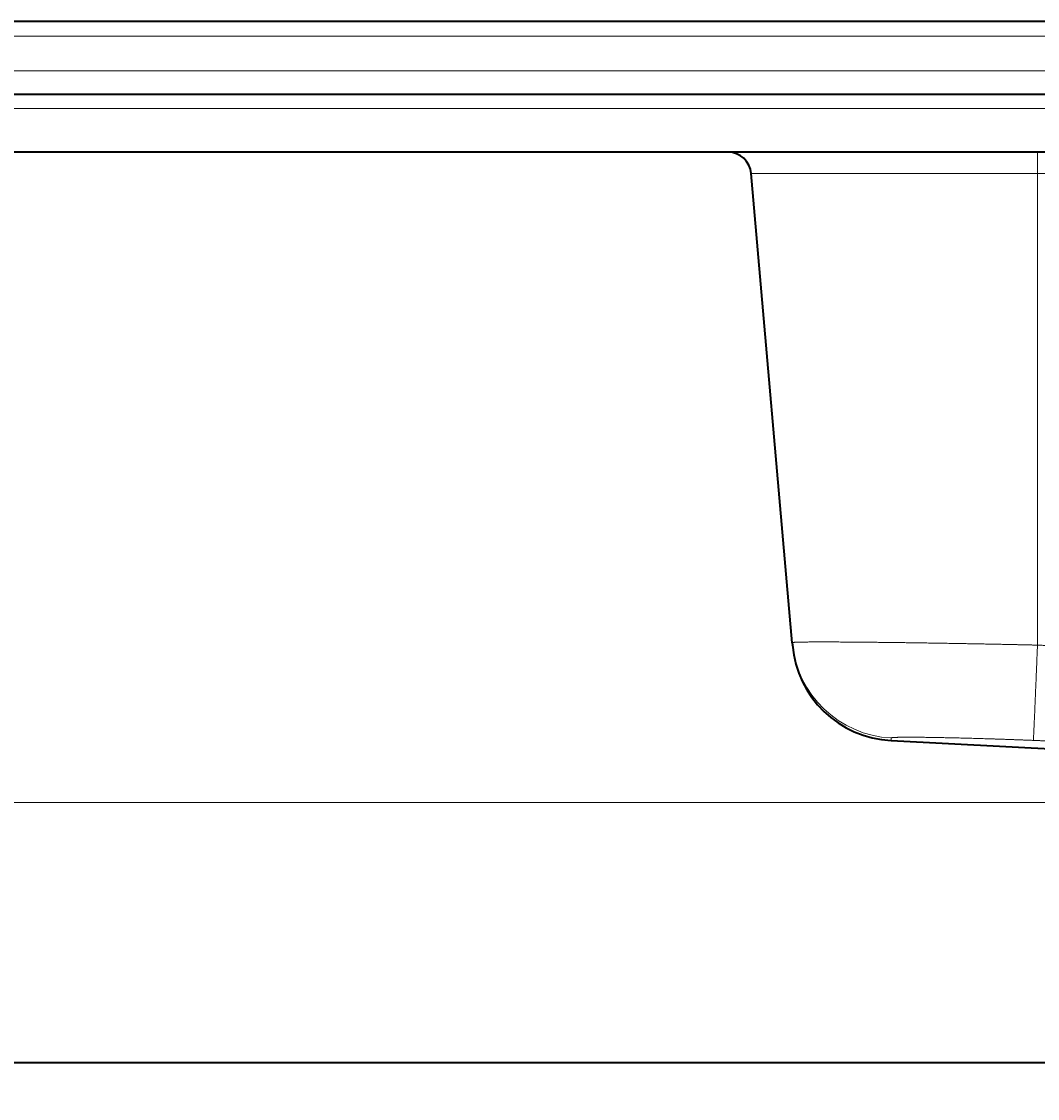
# Model space of a CAD drawing. Extents: x -177 to 1276, y 112 to 1174.
# Tile 5 of 12: x 125 to 475, y 683 to 1054. Entities that reach past the tile are written whole.
import ezdxf
from ezdxf.enums import TextEntityAlignment as Align

# ---------------------------------------------------------------- set-up
doc = ezdxf.new("R2010")
doc.units = 0
doc.layers.get('0').update_dxf_attribs({"lineweight": 13})
doc.styles.get("Standard").update_dxf_attribs({"font": 'isocp.shx'})
doc.dimstyles.get("Standard").update_dxf_attribs({"dimtxt": 2.5, "dimasz": 2.5, "dimexe": 1.25, "dimexo": 0.625, "dimtad": 1, "dimcen": 2.5, "dimadec": 0, "dimazin": 0, "dimtfac": 1, "dimtmove": 0, "dimatfit": 0, "dimfxl": 0, "dimarcsym": 0})

# ---------------------------------------------------------------- blocks, each defined once
blk = doc.blocks.new('*D')
at = {"color": 7, "lineweight": 13}
for p, q in [((-36.13, 1053.7), (-149.75, 1053.7)), ((-147.75, 784.7), (-147.75, 1053.7)), ((1175.87, 1053.7), (1222.38, 1053.7)), ((1220.38, 1008.7), (1220.38, 1053.7)), ((-27.13, 1028.7), (-95.31, 1028.7)), ((-93.31, 784.7), (-93.31, 1028.7)), ((-27.13, 1028.7), (-65.44, 1028.7)), ((-63.44, 980.02), (-63.44, 1028.7)), ((-27.13, 1008.7), (-65.44, 1008.7)), ((1166.87, 1008.7), (1222.38, 1008.7)), ((586.37, 784.7), (-149.75, 784.7)), ((586.37, 784.7), (-95.31, 784.7)), ((749.87, 663.53), (749.87, 723.28)), ((749.87, 721.28), (1179.87, 721.28)), ((1179.87, 671.76), (1179.87, 723.28)), ((-36.13, 695.03), (-162.54, 695.03)), ((-160.54, 195.03), (-160.54, 695.03)), ((-36.13, 695.03), (-80.88, 695.03)), ((-78.88, 630.43), (-78.88, 695.03)), ((1175.87, 695.03), (1276.1, 695.03)), ((1274.1, 420.03), (1274.1, 695.03)), ((-36.13, 677.76), (-80.88, 677.76)), ((674.69, 619.55), (766.82, 643.12)), ((846.67, 398.72), (955.42, 498.64)), ((1114.39, 472.21), (1179.87, 472.21)), ((674.77, 420.03), (1276.1, 420.03)), ((629.87, 375.13), (629.87, 164.71)), ((869.87, 377.08), (869.87, 164.71)), ((869.87, 377.08), (869.87, 164.71)), ((-40.13, 208.03), (-40.13, 112.31)), ((1179.87, 208.03), (1179.87, 112.31)), ((1179.87, 208.03), (1179.87, 164.71)), ((-27.13, 195.03), (-162.54, 195.03)), ((629.87, 166.71), (869.87, 166.71)), ((869.87, 166.71), (1179.87, 166.71)), ((-40.13, 114.31), (1179.87, 114.31))]:
    blk.add_line(p, q, dxfattribs=at)
for points in [[(-147.23, 1051.77), (-147.75, 1053.7), (-148.27, 1051.77)], [(1220.89, 1051.77), (1220.38, 1053.7), (1219.86, 1051.77)], [(-92.79, 1026.77), (-93.31, 1028.7), (-93.82, 1026.77)], [(-62.92, 1026.77), (-63.44, 1028.7), (-63.95, 1026.77)], [(-63.95, 1010.63), (-63.44, 1008.7), (-62.92, 1010.63)], [(1219.86, 1010.63), (1220.38, 1008.7), (1220.89, 1010.63)], [(-148.27, 786.63), (-147.75, 784.7), (-147.23, 786.63)], [(-93.82, 786.63), (-93.31, 784.7), (-92.79, 786.63)], [(751.8, 721.79), (749.87, 721.28), (751.8, 720.76)], [(1177.94, 720.76), (1179.87, 721.28), (1177.94, 721.79)], [(-160.02, 693.1), (-160.54, 695.03), (-161.06, 693.1)], [(-78.36, 693.1), (-78.88, 695.03), (-79.4, 693.1)], [(1274.61, 693.1), (1274.1, 695.03), (1273.58, 693.1)], [(-79.4, 679.69), (-78.88, 677.76), (-78.36, 679.69)], [(765.08, 642.14), (766.82, 643.12), (764.82, 643.14)], [(734.66, 635.43), (732.92, 634.45), (734.92, 634.42)], [(1116.32, 472.72), (1114.39, 472.21), (1116.32, 471.69)], [(1177.94, 471.69), (1179.87, 472.21), (1177.94, 472.72)], [(891.99, 439.66), (893.07, 441.35), (891.29, 440.42)], [(1273.58, 421.97), (1274.1, 420.03), (1274.61, 421.97)], [(847.75, 400.41), (846.67, 398.72), (848.45, 399.65)], [(-161.06, 196.97), (-160.54, 195.03), (-160.02, 196.97)], [(631.8, 167.22), (629.87, 166.71), (631.8, 166.19)], [(867.94, 166.19), (869.87, 166.71), (867.94, 167.22)], [(871.8, 167.22), (869.87, 166.71), (871.8, 166.19)], [(1177.94, 166.19), (1179.87, 166.71), (1177.94, 167.22)], [(-38.2, 114.83), (-40.13, 114.31), (-38.2, 113.79)], [(1177.94, 113.79), (1179.87, 114.31), (1177.94, 114.83)]]:
    blk.add_lwpolyline(points, dxfattribs=at)
for s, height, rotation, p, p2 in [('45', 14, 90, (1218.38, 1017.65), (1218.38, 1044.74)), ('20', 14, 90, (-65.44, 980.02), (-65.44, 1007.1)), ('269', 14, 90, (-149.75, 898.18), (-149.75, 940.21)), ('244', 14, 90, (-95.31, 885.68), (-95.31, 927.71)), ('17', 14, 90, (-80.88, 630.43), (-80.88, 657.52)), ('35', 14, 14.3524, (685.11, 624.28), (711.35, 630.99)), ('%%c', 14, 14.3524, (674.19, 621.49), (684.14, 624.03)), ('275', 14, 90, (1272.1, 536.52), (1272.1, 578.55)), ('63', 20, 42.5763, (925.57, 473.93), (954.07, 500.11)), ('%%c', 20, 42.5763, (914.03, 463.33), (924.83, 473.25)), ('500', 14, 90, (-162.54, 424.02), (-162.54, 466.05))]:
    blk.add_text(s, height=height, rotation=rotation, dxfattribs=at).set_placement(p, p2, align=Align.FIT)
for s, p, p2 in [('430', (943.85, 723.28), (985.89, 723.28)), ('65', (1133.59, 474.21), (1160.67, 474.21)), ('240', (728.85, 168.71), (770.89, 168.71)), ('310', (1003.85, 168.71), (1045.89, 168.71)), ('1220', (541.38, 116.31), (598.36, 116.31))]:
    blk.add_text(s, height=14, dxfattribs=at).set_placement(p, p2, align=Align.FIT)
blk = doc.blocks.new('BLOCK37')
at = {"color": 7, "lineweight": 35}
blk.add_line((604, 0), (-604, 0), dxfattribs=at)
blk = doc.blocks.new('BLOCK39')
at = {"color": 7, "lineweight": 35}
for p, q in [((604, 25), (-604, 25)), ((-595, 0), (595, 0)), ((595, -20), (-595, -20)), ((-179.51, -188.95), (-193.65, -27.3)), ((-145.45, -222.66), (10.64, -230.84))]:
    blk.add_line(p, q, dxfattribs=at)
at = {"color": 7, "lineweight": 13}
for p, q in [((604, 20), (-604, 20)), ((-605, 8), (605, 8)), ((-595, -5), (595, -5)), ((-95, -27.3), (-193.65, -27.3)), ((75, -27.3), (-95, -27.3)), ((-95, -27.3), (-95, -189.79))]:
    blk.add_line(p, q, dxfattribs=at)
at = {"color": 7, "lineweight": 13, "ltscale": 0.000390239}
blk.add_line((-445.06, 0.02), (-445.06, 0), dxfattribs=at)
at = {"color": 7, "lineweight": 13, "ltscale": 0.000825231}
blk.add_line((-300.25, 0.03), (-300.25, 0), dxfattribs=at)
at = {"color": 7, "lineweight": 13, "ltscale": 0.182569}
blk.add_line((-95, -27.3), (-95, -20), dxfattribs=at)
at = {"color": 7, "lineweight": 35, "ltscale": 0.022497}
blk.add_line((-179.51, -188.95), (-179.43, -189.84), dxfattribs=at)
at = {"color": 7, "lineweight": 35, "ltscale": 0.002568}
blk.add_line((-179.43, -189.84), (-179.44, -189.74), dxfattribs=at)
at = {"color": 7, "lineweight": 13}
for centre, radius, start, end in [((-261.98, -905293.22), 905293.25, 90.00242267, 90.01158717), ((-143.65, -185.81), 35.99, 185.0057, 267.2405), ((-182.99, -219.4), 37.68, 355.049, 356.416)]:
    blk.add_arc(centre, radius, start, end, dxfattribs=at)
at = {"color": 7, "lineweight": 35}
for centre, radius, start, end in [((-201.62, -28), 8, 5, 90), ((-143.57, -186.71), 36, 185, 267)]:
    blk.add_arc(centre, radius, start, end, dxfattribs=at)
at = {"color": 7, "lineweight": 13}
blk.add_open_spline([(-280.81, 0), (-284.69, 0), (-288.58, 0.01), (-292.47, 0.03), (-296.36, 0.03), (-300.25, 0.03)], degree=5, dxfattribs=at)
for points, knots in [([(-95, -189.79), (-97.6, -189.73), (-100.21, -189.67), (-102.81, -189.61), (-108.86, -189.49), (-114.89, -189.37), (-118.22, -189.31), (-130.81, -189.08), (-143.03, -188.9), (-151.58, -188.79), (-163.26, -188.69), (-172.09, -188.69), (-174.5, -188.71), (-177.38, -188.75), (-178.94, -188.83), (-179.3, -188.87), (-179.5, -188.9), (-179.51, -188.94), (-179.51, -188.94), (-179.51, -188.95), (-179.51, -188.95)], [0, 0, 0, 0, 0, 0, 17.053126, 17.053126, 17.053126, 39.720735, 39.720735, 39.720735, 100.875017, 100.875017, 100.875017, 128.647506, 128.647506, 128.647506, 142.687652, 142.687652, 142.687652, 143.161908, 143.161908, 143.161908, 143.161908, 143.161908, 143.161908]), ([(-95, -189.79), (-95.25, -196.01), (-95.5, -202.18), (-95.75, -208.15), (-96.07, -215.58), (-96.29, -220.3), (-96.34, -221.32), (-96.39, -222.15), (-96.42, -222.51), (-96.42, -222.55), (-96.42, -222.58), (-96.43, -222.6)], [0, 0, 0, 0, 0, 0, 44.19066, 44.19066, 44.19066, 60.110676, 60.110676, 60.110676, 63.057751, 63.057751, 63.057751, 63.057751, 63.057751, 63.057751]), ([(75, -193.48), (66.81, -193.53), (58.66, -193.55), (50.52, -193.53), (35.25, -193.44), (19.76, -193.23), (12.46, -193.11), (-3.65, -192.79), (-20.14, -192.37), (-29.17, -192.12), (-47.62, -191.55), (-66.4, -190.89), (-75.89, -190.54), (-85.43, -190.17), (-95, -189.79)], [0, 0, 0, 0, 0, 0, 61.250883, 61.250883, 61.250883, 114.348902, 114.348902, 114.348902, 177.677012, 177.677012, 177.677012, 241.436928, 241.436928, 241.436928, 241.436928, 241.436928, 241.436928]), ([(-96.43, -222.6), (-100.32, -222.45), (-104.28, -222.3), (-108.3, -222.16), (-115.28, -221.95), (-122.16, -221.77), (-125.04, -221.7), (-131.34, -221.57), (-136.95, -221.51), (-139.77, -221.49), (-142.91, -221.52), (-144.62, -221.61), (-144.99, -221.64), (-145.24, -221.68), (-145.35, -221.72), (-145.36, -221.73), (-145.37, -221.73), (-145.37, -221.74), (-145.37, -221.74), (-145.38, -221.74), (-145.38, -221.74), (-145.38, -221.75), (-145.38, -221.75), (-145.39, -221.75), (-145.39, -221.76), (-145.39, -221.76), (-145.39, -221.76)], [0, 0, 0, 0, 0, 0, 34.40528, 34.40528, 34.40528, 59.537103, 59.537103, 59.537103, 91.257301, 91.257301, 91.257301, 104.72647, 104.72647, 104.72647, 105.933791, 105.933791, 105.933791, 106.343016, 106.343016, 106.343016, 106.752241, 106.752241, 106.752241, 107.491764, 107.491764, 107.491764, 107.491764, 107.491764, 107.491764]), ([(75.21, -226.3), (68.89, -226.33), (62.6, -226.35), (56.31, -226.35), (42.49, -226.31), (28.52, -226.17), (20.82, -226.07), (6.59, -225.83), (-7.97, -225.51), (-14.64, -225.35), (-30.56, -224.93), (-46.79, -224.42), (-56.28, -224.1), (-69.98, -223.62), (-83.72, -223.1), (-87.95, -222.94), (-92.19, -222.77), (-96.43, -222.6)], [0, 0, 0, 0, 0, 0, 56.713538, 56.713538, 56.713538, 124.518918, 124.518918, 124.518918, 180.721131, 180.721131, 180.721131, 257.396098, 257.396098, 257.396098, 291.596575, 291.596575, 291.596575, 291.596575, 291.596575, 291.596575])]:
    blk.add_open_spline(points, degree=5, knots=knots, dxfattribs=at)

msp = doc.modelspace()

# ---------------------------------------------------------------- block references
at = {"lineweight": 0}
for name, p in [('BLOCK39', (569.869, 1028.698)), ('BLOCK37', (569.869, 695.034))]:
    msp.add_blockref(name, p, dxfattribs=at)

# ---------------------------------------------------------------- dimensions: what is measured, and where the dimension line sits
at = {"color": 0, "lineweight": 0}
for base, p1, p2, angle, middle, dimtype in [((-160.543, 695.034), (-25.131, 195.034), (-34.131, 695.034), 89.99952, (-160.543, 445.034), 160), ((-40.131, 114.312), (1179.869, 210.034), (-40.131, 210.034), 180, (569.869, 114.312), 161), ((629.869, 166.707), (869.869, 379.084), (629.869, 377.134), 179.99905, (749.869, 166.707), 160), ((869.869, 166.707), (1179.869, 210.034), (869.869, 379.084), 179.99905, (1024.869, 166.707), 160), ((749.869, 721.275), (1179.869, 669.759), (749.869, 661.534), 179.99905, (964.869, 721.275), 160), ((-78.882, 677.7586), (-34.1307, 695.0338), (-34.1307, 677.7586), 270, (-78.882, 643.9789), 161), ((1114.39, 472.206), (1179.869, 482.206), (1114.39, 482.206), 180, (1147.13, 472.206), 161), ((1274.096, 695.034), (672.769, 420.034), (1173.869, 695.034), 89.99952, (1274.096, 557.534), 160), ((-147.75, 784.698), (-34.131, 1053.698), (588.369, 784.698), 269.99857, (-147.75, 919.198), 160), ((-93.305, 784.698), (-25.131, 1028.698), (588.369, 784.698), 269.99857, (-93.305, 906.698), 160), ((-63.437, 1008.698), (-25.131, 1028.698), (-25.131, 1008.698), 269.99857, (-63.437, 993.56), 160), ((1220.376, 1008.698), (1173.869, 1053.698), (1164.869, 1008.698), 269.99857, (1220.376, 1031.198), 160)]:
    dim = msp.add_linear_dim(base=base, p1=p1, p2=p2, angle=angle, dimstyle='Standard', dxfattribs=at)
    dim.commit()
    dim.dimension.update_dxf_attribs({"geometry": '*D', "text_midpoint": middle, "dimtype": dimtype})
for p1, p2, middle in [((766.823, 643.122), (732.916, 634.446), (693.268, 624.301)), ((846.673, 398.722), (893.065, 441.346), (935.403, 480.245))]:
    dim = msp.add_diameter_dim_2p(p1=p1, p2=p2, dimstyle='Standard', dxfattribs=at)
    dim.commit()
    dim.dimension.update_dxf_attribs({"geometry": '*D', "text_midpoint": middle, "dimtype": 163})

doc.saveas('drawing.dxf')
